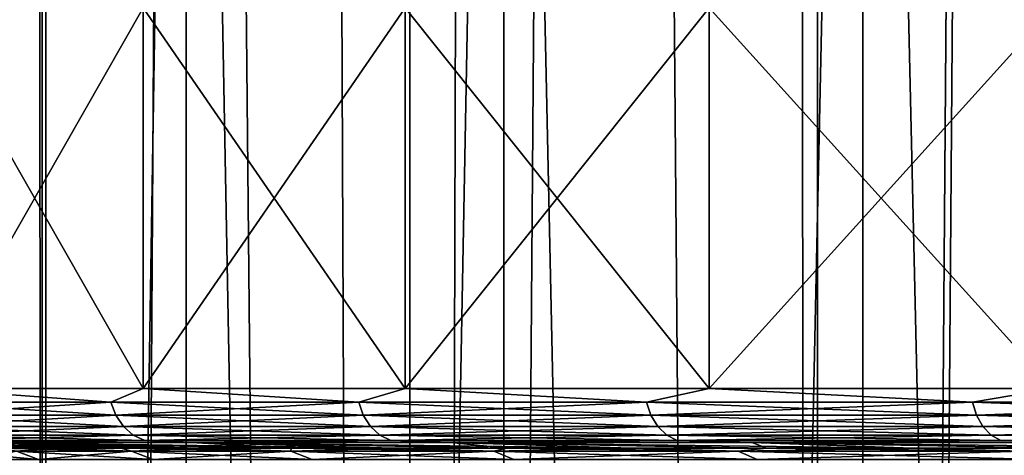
# Model space of a CAD drawing. Header units: metres. Extents: x -24 to 24, y -69 to 184.
# Tile 201 of 256: x -19.7 to -16.07, y -5.15 to -3.54. Entities that reach past the tile are written whole.
import ezdxf

# ---------------------------------------------------------------- set-up
doc = ezdxf.new("R2010")
doc.units = ezdxf.units.M
for name, color, linetype in [('158', 7, 'CONTINUOUS'), ('160', 7, 'CONTINUOUS'), ('194', 7, 'CONTINUOUS'), ('195', 7, 'CONTINUOUS'), ('198', 7, 'CONTINUOUS'), ('199', 7, 'CONTINUOUS'), ('367', 7, 'CONTINUOUS'), ('369', 7, 'CONTINUOUS'), ('3982', 7, 'CONTINUOUS'), ('3985', 7, 'CONTINUOUS'), ('560', 2, 'CONTINUOUS'), ('569', 2, 'CONTINUOUS')]:
    doc.layers.add(name, color=color, linetype=linetype)

msp = doc.modelspace()

# ---------------------------------------------------------------- linework, layer by layer
at = {"layer": '158'}
for points in [[(-19.575242, -5.123686, 4.748802), (-20.940771, -5.10343, 3.914436), (-19.779029, -5.123686, 3.811987)], [(-20.490258, -5.10343, 5.829926), (-20.940771, -5.10343, 3.914436), (-19.575242, -5.123686, 4.748802)], [(-19.327109, -5.123686, 5.674864), (-20.490258, -5.10343, 5.829926), (-19.575242, -5.123686, 4.748802)], [(-19.035193, -5.123686, 6.588069), (-20.490258, -5.10343, 5.829926), (-19.327109, -5.123686, 5.674864)], [(-19.864924, -5.10343, 7.695682), (-20.490258, -5.10343, 5.829926), (-19.035193, -5.123686, 6.588069)], [(-18.700156, -5.123686, 7.486348), (-19.864924, -5.10343, 7.695682), (-19.035193, -5.123686, 6.588069)], [(-18.322757, -5.123686, 8.367663), (-19.864924, -5.10343, 7.695682), (-18.700156, -5.123686, 7.486348)], [(-19.070109, -5.10343, 9.49577), (-19.864924, -5.10343, 7.695682), (-18.322757, -5.123686, 8.367663)], [(-17.903853, -5.123686, 9.230019), (-19.070109, -5.10343, 9.49577), (-18.322757, -5.123686, 8.367663)], [(-17.444393, -5.123686, 10.071464), (-19.070109, -5.10343, 9.49577), (-17.903853, -5.123686, 9.230019)], [(-18.112596, -5.10343, 11.214837), (-19.070109, -5.10343, 9.49577), (-17.444393, -5.123686, 10.071464)], [(-16.945416, -5.123686, 10.890092), (-18.112596, -5.10343, 11.214837), (-17.444393, -5.123686, 10.071464)], [(-16.408051, -5.123686, 11.684052), (-18.112596, -5.10343, 11.214837), (-16.945416, -5.123686, 10.890092)], [(-17.000553, -5.10343, 12.83822), (-18.112596, -5.10343, 11.214837), (-16.408051, -5.123686, 11.684052)], [(-15.833515, -5.123686, 12.451546), (-17.000553, -5.10343, 12.83822), (-16.408051, -5.123686, 11.684052)], [(-15.22311, -5.123686, 13.190835), (-17.000553, -5.10343, 12.83822), (-15.833515, -5.123686, 12.451546)], [(-15.74347, -5.10343, 14.352069), (-17.000553, -5.10343, 12.83822), (-15.22311, -5.123686, 13.190835)]]:
    msp.add_3dface(points, dxfattribs=at)
at = {"layer": '160'}
for points in [[(-19.575242, -5.123686, -4.748802), (-20.490256, -5.10343, -5.829932), (-19.327109, -5.123686, -5.674863)], [(-19.779029, -5.123686, -3.811987), (-20.490256, -5.10343, -5.829932), (-19.575242, -5.123686, -4.748802)], [(-20.490256, -5.10343, -5.829932), (-19.864911, -5.10343, -7.695716), (-19.327109, -5.123686, -5.674863)], [(-19.035193, -5.123686, -6.588069), (-19.864911, -5.10343, -7.695716), (-18.700156, -5.123686, -7.486347)], [(-19.327109, -5.123686, -5.674863), (-19.864911, -5.10343, -7.695716), (-19.035193, -5.123686, -6.588069)], [(-19.864911, -5.10343, -7.695716), (-19.070095, -5.10343, -9.495799), (-18.700156, -5.123686, -7.486347)], [(-18.322757, -5.123686, -8.367663), (-19.070095, -5.10343, -9.495799), (-17.903853, -5.123686, -9.230019)], [(-18.700156, -5.123686, -7.486347), (-19.070095, -5.10343, -9.495799), (-18.322757, -5.123686, -8.367663)], [(-19.070095, -5.10343, -9.495799), (-18.112594, -5.10343, -11.214841), (-17.903853, -5.123686, -9.230019)], [(-17.444393, -5.123686, -10.071463), (-18.112594, -5.10343, -11.214841), (-16.945416, -5.123686, -10.890092)], [(-17.903853, -5.123686, -9.230019), (-18.112594, -5.10343, -11.214841), (-17.444393, -5.123686, -10.071463)], [(-18.112594, -5.10343, -11.214841), (-17.000555, -5.10343, -12.838218), (-16.945416, -5.123686, -10.890092)], [(-16.408051, -5.123686, -11.684052), (-17.000555, -5.10343, -12.838218), (-15.833516, -5.123686, -12.451546)], [(-16.945416, -5.123686, -10.890092), (-17.000555, -5.10343, -12.838218), (-16.408051, -5.123686, -11.684052)], [(-17.000555, -5.10343, -12.838218), (-15.743467, -5.10343, -14.352072), (-15.833516, -5.123686, -12.451546)]]:
    msp.add_3dface(points, dxfattribs=at)
at = {"layer": '194'}
for points in [[(-19.631828, -5.165469, -3.669825), (-19.886691, -5.165469, -1.842773), (-19.713691, -5.135029, -3.685127)], [(-19.779029, -5.123686, -3.811987), (-19.575242, -5.123686, -4.748802), (-19.713691, -5.135029, -3.685127)], [(-19.575242, -5.123686, -4.748802), (-19.289575, -5.135029, -5.488357), (-19.713691, -5.135029, -3.685127)], [(-19.289575, -5.135029, -5.488357), (-19.631828, -5.165469, -3.669825), (-19.713691, -5.135029, -3.685127)], [(-19.209474, -5.165469, -5.465567), (-19.631828, -5.165469, -3.669825), (-19.289575, -5.135029, -5.488357)], [(-19.575242, -5.123686, -4.748802), (-19.327109, -5.123686, -5.674863), (-19.289575, -5.135029, -5.488357)], [(-19.327109, -5.123686, -5.674863), (-19.035193, -5.123686, -6.588069), (-19.289575, -5.135029, -5.488357)], [(-19.035193, -5.123686, -6.588069), (-18.700887, -5.135029, -7.244762), (-19.289575, -5.135029, -5.488357)], [(-18.700887, -5.135029, -7.244762), (-19.209474, -5.165469, -5.465567), (-19.289575, -5.135029, -5.488357)], [(-18.623231, -5.165469, -7.214678), (-19.209474, -5.165469, -5.465567), (-18.700887, -5.135029, -7.244762)], [(-19.035193, -5.123686, -6.588069), (-18.700156, -5.123686, -7.486347), (-18.700887, -5.135029, -7.244762)], [(-18.322757, -5.123686, -8.367663), (-17.95265, -5.135029, -8.939358), (-18.700887, -5.135029, -7.244762)], [(-18.700156, -5.123686, -7.486347), (-18.322757, -5.123686, -8.367663), (-18.700887, -5.135029, -7.244762)], [(-17.95265, -5.135029, -8.939358), (-18.623231, -5.165469, -7.214678), (-18.700887, -5.135029, -7.244762)], [(-17.878101, -5.165469, -8.902236), (-18.623231, -5.165469, -7.214678), (-17.95265, -5.135029, -8.939358)], [(-18.322757, -5.123686, -8.367663), (-17.903853, -5.123686, -9.230019), (-17.95265, -5.135029, -8.939358)], [(-17.444393, -5.123686, -10.071463), (-17.051247, -5.135029, -10.557685), (-17.95265, -5.135029, -8.939358)], [(-17.903853, -5.123686, -9.230019), (-17.444393, -5.123686, -10.071463), (-17.95265, -5.135029, -8.939358)], [(-17.051247, -5.135029, -10.557685), (-17.878101, -5.165469, -8.902236), (-17.95265, -5.135029, -8.939358)], [(-16.980441, -5.165469, -10.513844), (-17.878101, -5.165469, -8.902236), (-17.051247, -5.135029, -10.557685)], [(-17.444393, -5.123686, -10.071463), (-16.945416, -5.123686, -10.890092), (-17.051247, -5.135029, -10.557685)], [(-16.408051, -5.123686, -11.684052), (-16.004369, -5.135029, -12.085939), (-17.051247, -5.135029, -10.557685)], [(-16.945416, -5.123686, -10.890092), (-16.408051, -5.123686, -11.684052), (-17.051247, -5.135029, -10.557685)], [(-16.004369, -5.135029, -12.085939), (-16.980441, -5.165469, -10.513844), (-17.051247, -5.135029, -10.557685)], [(-15.937911, -5.165469, -12.035751), (-16.980441, -5.165469, -10.513844), (-16.004369, -5.135029, -12.085939)], [(-16.408051, -5.123686, -11.684052), (-15.833516, -5.123686, -12.451546), (-16.004369, -5.135029, -12.085939)]]:
    msp.add_3dface(points, dxfattribs=at)
at = {"layer": '195'}
for points in [[(-19.969616, -5.135029, 1.850457), (-19.631828, -5.165469, 3.669825), (-19.713691, -5.135029, 3.685127)], [(-19.886691, -5.165469, 1.842773), (-19.631828, -5.165469, 3.669825), (-19.969616, -5.135029, 1.850457)], [(-19.779029, -5.123686, 3.811987), (-19.713691, -5.135029, 3.685127), (-19.289575, -5.135029, 5.488357)], [(-19.575242, -5.123686, 4.748802), (-19.779029, -5.123686, 3.811987), (-19.289575, -5.135029, 5.488357)], [(-19.713691, -5.135029, 3.685127), (-19.209474, -5.165469, 5.465567), (-19.289575, -5.135029, 5.488357)], [(-19.631828, -5.165469, 3.669825), (-19.209474, -5.165469, 5.465567), (-19.713691, -5.135029, 3.685127)], [(-19.327109, -5.123686, 5.674864), (-19.575242, -5.123686, 4.748802), (-19.289575, -5.135029, 5.488357)], [(-19.327109, -5.123686, 5.674864), (-19.289575, -5.135029, 5.488357), (-18.700887, -5.135029, 7.244762)], [(-19.035193, -5.123686, 6.588069), (-19.327109, -5.123686, 5.674864), (-18.700887, -5.135029, 7.244762)], [(-19.289575, -5.135029, 5.488357), (-18.623231, -5.165469, 7.214678), (-18.700887, -5.135029, 7.244762)], [(-19.209474, -5.165469, 5.465567), (-18.623231, -5.165469, 7.214678), (-19.289575, -5.135029, 5.488357)], [(-18.700156, -5.123686, 7.486348), (-19.035193, -5.123686, 6.588069), (-18.700887, -5.135029, 7.244762)], [(-18.700156, -5.123686, 7.486348), (-18.700887, -5.135029, 7.244762), (-17.95265, -5.135029, 8.939358)], [(-18.700887, -5.135029, 7.244762), (-17.878101, -5.165469, 8.902236), (-17.95265, -5.135029, 8.939358)], [(-18.623231, -5.165469, 7.214678), (-17.878101, -5.165469, 8.902236), (-18.700887, -5.135029, 7.244762)], [(-18.322757, -5.123686, 8.367663), (-18.700156, -5.123686, 7.486348), (-17.95265, -5.135029, 8.939358)], [(-17.903853, -5.123686, 9.230019), (-18.322757, -5.123686, 8.367663), (-17.95265, -5.135029, 8.939358)], [(-17.903853, -5.123686, 9.230019), (-17.95265, -5.135029, 8.939358), (-17.051247, -5.135029, 10.557685)], [(-17.95265, -5.135029, 8.939358), (-16.980441, -5.165469, 10.513844), (-17.051247, -5.135029, 10.557685)], [(-17.878101, -5.165469, 8.902236), (-16.980441, -5.165469, 10.513844), (-17.95265, -5.135029, 8.939358)], [(-17.444393, -5.123686, 10.071464), (-17.903853, -5.123686, 9.230019), (-17.051247, -5.135029, 10.557685)], [(-16.945416, -5.123686, 10.890092), (-17.444393, -5.123686, 10.071464), (-17.051247, -5.135029, 10.557685)], [(-16.945416, -5.123686, 10.890092), (-17.051247, -5.135029, 10.557685), (-16.004369, -5.135029, 12.085939)], [(-17.051247, -5.135029, 10.557685), (-15.937911, -5.165469, 12.035751), (-16.004369, -5.135029, 12.085939)], [(-16.980441, -5.165469, 10.513844), (-15.937911, -5.165469, 12.035751), (-17.051247, -5.135029, 10.557685)], [(-16.408051, -5.123686, 11.684052), (-16.945416, -5.123686, 10.890092), (-16.004369, -5.135029, 12.085939)], [(-15.833515, -5.123686, 12.451546), (-16.408051, -5.123686, 11.684052), (-16.004369, -5.135029, 12.085939)]]:
    msp.add_3dface(points, dxfattribs=at)
at = {"layer": '198'}
for points in [[(-20.122859, -4.954462, -7.552235), (-20.048141, -4.903461, -7.766726), (-19.364873, -4.954462, -9.325631)], [(-20.048141, -4.903461, -7.766726), (-19.24599, -4.903461, -9.583417), (-19.364873, -4.954462, -9.325631)], [(-19.364873, -4.954462, -9.325631), (-19.24599, -4.903461, -9.583417), (-18.450973, -4.954462, -11.023943)], [(-19.24599, -4.903461, -9.583417), (-18.27965, -4.903461, -11.318321), (-18.450973, -4.954462, -11.023943)], [(-18.450973, -4.954462, -11.023943), (-18.27965, -4.903461, -11.318321), (-17.388516, -4.954462, -12.633496)], [(-18.27965, -4.903461, -11.318321), (-17.157355, -4.903461, -12.956665), (-17.388516, -4.954462, -12.633496)], [(-17.388516, -4.954462, -12.633496), (-17.157355, -4.903461, -12.956665), (-16.186057, -4.954462, -14.141332)], [(-17.157355, -4.903461, -12.956665), (-15.888674, -4.903461, -14.484476), (-16.186057, -4.954462, -14.141332)], [(-16.186057, -4.954462, -14.141332), (-15.888674, -4.903461, -14.484476), (-14.853278, -4.954462, -15.53531)], [(-20.122859, -4.954462, -7.552235), (-19.364873, -4.954462, -9.325631), (-20.104577, -5.002316, -7.545374)], [(-20.104577, -5.002316, -7.545374), (-19.364873, -4.954462, -9.325631), (-19.34728, -5.002316, -9.317159)], [(-19.364873, -4.954462, -9.325631), (-18.450973, -4.954462, -11.023943), (-19.34728, -5.002316, -9.317159)], [(-19.34728, -5.002316, -9.317159), (-18.450973, -4.954462, -11.023943), (-18.43421, -5.002316, -11.013928)], [(-18.450973, -4.954462, -11.023943), (-17.388516, -4.954462, -12.633496), (-18.43421, -5.002316, -11.013928)], [(-18.43421, -5.002316, -11.013928), (-17.388516, -4.954462, -12.633496), (-17.372718, -5.002316, -12.622019)], [(-17.388516, -4.954462, -12.633496), (-16.186057, -4.954462, -14.141332), (-17.372718, -5.002316, -12.622019)], [(-17.372718, -5.002316, -12.622019), (-16.186057, -4.954462, -14.141332), (-16.171352, -5.002316, -14.128485)], [(-16.186057, -4.954462, -14.141332), (-14.853278, -4.954462, -15.53531), (-16.171352, -5.002316, -14.128485)], [(-16.171352, -5.002316, -14.128485), (-14.853278, -4.954462, -15.53531), (-14.839783, -5.002316, -15.521196)], [(-20.104577, -5.002316, -7.545374), (-19.34728, -5.002316, -9.317159), (-20.075425, -5.043569, -7.534433)], [(-20.075425, -5.043569, -7.534433), (-19.34728, -5.002316, -9.317159), (-19.319226, -5.043569, -9.303649)], [(-19.34728, -5.002316, -9.317159), (-18.43421, -5.002316, -11.013928), (-19.319226, -5.043569, -9.303649)], [(-19.319226, -5.043569, -9.303649), (-18.43421, -5.002316, -11.013928), (-18.407479, -5.043569, -10.997957)], [(-18.43421, -5.002316, -11.013928), (-17.372718, -5.002316, -12.622019), (-18.407479, -5.043569, -10.997957)], [(-18.407479, -5.043569, -10.997957), (-17.372718, -5.002316, -12.622019), (-17.347527, -5.043569, -12.603716)], [(-17.372718, -5.002316, -12.622019), (-16.171352, -5.002316, -14.128485), (-17.347527, -5.043569, -12.603716)], [(-17.347527, -5.043569, -12.603716), (-16.171352, -5.002316, -14.128485), (-16.147903, -5.043569, -14.107998)], [(-16.171352, -5.002316, -14.128485), (-14.839783, -5.002316, -15.521196), (-16.147903, -5.043569, -14.107998)], [(-16.147903, -5.043569, -14.107998), (-14.839783, -5.002316, -15.521196), (-14.818265, -5.043569, -15.49869)], [(-20.075425, -5.043569, -7.534433), (-19.319226, -5.043569, -9.303649), (-20.037348, -5.075464, -7.520143)], [(-20.037348, -5.075464, -7.520143), (-19.319226, -5.043569, -9.303649), (-19.282584, -5.075464, -9.286003)], [(-19.319226, -5.043569, -9.303649), (-18.407479, -5.043569, -10.997957), (-19.282584, -5.075464, -9.286003)], [(-19.282584, -5.075464, -9.286003), (-18.407479, -5.043569, -10.997957), (-18.372567, -5.075464, -10.977098)], [(-18.407479, -5.043569, -10.997957), (-17.347527, -5.043569, -12.603716), (-18.372567, -5.075464, -10.977098)], [(-18.372567, -5.075464, -10.977098), (-17.347527, -5.043569, -12.603716), (-17.314625, -5.075464, -12.579811)], [(-17.347527, -5.043569, -12.603716), (-16.147903, -5.043569, -14.107998), (-17.314625, -5.075464, -12.579811)], [(-17.314625, -5.075464, -12.579811), (-16.147903, -5.043569, -14.107998), (-16.117275, -5.075464, -14.08124)], [(-16.147903, -5.043569, -14.107998), (-14.818265, -5.043569, -15.49869), (-16.117275, -5.075464, -14.08124)], [(-16.117275, -5.075464, -14.08124), (-14.818265, -5.043569, -15.49869), (-14.790159, -5.075464, -15.469294)], [(-20.037348, -5.075464, -7.520143), (-19.282584, -5.075464, -9.286003), (-19.992891, -5.095872, -7.503458)], [(-19.992891, -5.095872, -7.503458), (-19.282584, -5.075464, -9.286003), (-19.239801, -5.095872, -9.2654)], [(-19.282584, -5.075464, -9.286003), (-18.372567, -5.075464, -10.977098), (-19.239801, -5.095872, -9.2654)], [(-19.239801, -5.095872, -9.2654), (-18.372567, -5.075464, -10.977098), (-18.331803, -5.095872, -10.952742)], [(-18.372567, -5.075464, -10.977098), (-17.314625, -5.075464, -12.579811), (-18.331803, -5.095872, -10.952742)], [(-18.331803, -5.095872, -10.952742), (-17.314625, -5.075464, -12.579811), (-17.276208, -5.095872, -12.5519)], [(-17.314625, -5.075464, -12.579811), (-16.117275, -5.075464, -14.08124), (-17.276208, -5.095872, -12.5519)], [(-17.276208, -5.095872, -12.5519), (-16.117275, -5.075464, -14.08124), (-16.081516, -5.095872, -14.049997)], [(-16.117275, -5.075464, -14.08124), (-14.790159, -5.075464, -15.469294), (-16.081516, -5.095872, -14.049997)], [(-16.081516, -5.095872, -14.049997), (-14.790159, -5.075464, -15.469294), (-14.757344, -5.095872, -15.434972)], [(-19.864911, -5.10343, -7.695716), (-19.992891, -5.095872, -7.503458), (-19.239801, -5.095872, -9.2654)], [(-19.070095, -5.10343, -9.495799), (-19.864911, -5.10343, -7.695716), (-19.239801, -5.095872, -9.2654)], [(-19.070095, -5.10343, -9.495799), (-19.239801, -5.095872, -9.2654), (-18.331803, -5.095872, -10.952742)], [(-18.112594, -5.10343, -11.214841), (-19.070095, -5.10343, -9.495799), (-18.331803, -5.095872, -10.952742)], [(-18.112594, -5.10343, -11.214841), (-18.331803, -5.095872, -10.952742), (-17.276208, -5.095872, -12.5519)], [(-17.000555, -5.10343, -12.838218), (-18.112594, -5.10343, -11.214841), (-17.276208, -5.095872, -12.5519)], [(-17.000555, -5.10343, -12.838218), (-17.276208, -5.095872, -12.5519), (-16.081516, -5.095872, -14.049997)], [(-15.743467, -5.10343, -14.352072), (-17.000555, -5.10343, -12.838218), (-16.081516, -5.095872, -14.049997)], [(-15.743467, -5.10343, -14.352072), (-16.081516, -5.095872, -14.049997), (-14.757344, -5.095872, -15.434972)]]:
    msp.add_3dface(points, dxfattribs=at)
at = {"layer": '199'}
for points in [[(-19.364873, -4.954462, 9.325631), (-20.048156, -4.903461, 7.766689), (-20.122859, -4.954462, 7.552235)], [(-19.246006, -4.903461, 9.583383), (-20.048156, -4.903461, 7.766689), (-19.364873, -4.954462, 9.325631)], [(-18.450973, -4.954462, 11.023943), (-19.246006, -4.903461, 9.583383), (-19.364873, -4.954462, 9.325631)], [(-18.279659, -4.903461, 11.318307), (-19.246006, -4.903461, 9.583383), (-18.450973, -4.954462, 11.023943)], [(-17.388516, -4.954462, 12.633496), (-18.279659, -4.903461, 11.318307), (-18.450973, -4.954462, 11.023943)], [(-17.157359, -4.903461, 12.956659), (-18.279659, -4.903461, 11.318307), (-17.388516, -4.954462, 12.633496)], [(-16.186057, -4.954462, 14.141332), (-17.157359, -4.903461, 12.956659), (-17.388516, -4.954462, 12.633496)], [(-15.88868, -4.903461, 14.484469), (-17.157359, -4.903461, 12.956659), (-16.186057, -4.954462, 14.141332)], [(-14.853278, -4.954462, 15.53531), (-15.88868, -4.903461, 14.484469), (-16.186057, -4.954462, 14.141332)], [(-19.34728, -5.002316, 9.317159), (-20.122859, -4.954462, 7.552235), (-20.104577, -5.002316, 7.545374)], [(-19.364873, -4.954462, 9.325631), (-20.122859, -4.954462, 7.552235), (-19.34728, -5.002316, 9.317159)], [(-18.43421, -5.002316, 11.013928), (-19.364873, -4.954462, 9.325631), (-19.34728, -5.002316, 9.317159)], [(-18.450973, -4.954462, 11.023943), (-19.364873, -4.954462, 9.325631), (-18.43421, -5.002316, 11.013928)], [(-17.372718, -5.002316, 12.622019), (-18.450973, -4.954462, 11.023943), (-18.43421, -5.002316, 11.013928)], [(-17.388516, -4.954462, 12.633496), (-18.450973, -4.954462, 11.023943), (-17.372718, -5.002316, 12.622019)], [(-16.171352, -5.002316, 14.128485), (-17.388516, -4.954462, 12.633496), (-17.372718, -5.002316, 12.622019)], [(-16.186057, -4.954462, 14.141332), (-17.388516, -4.954462, 12.633496), (-16.171352, -5.002316, 14.128485)], [(-14.839783, -5.002316, 15.521196), (-16.186057, -4.954462, 14.141332), (-16.171352, -5.002316, 14.128485)], [(-14.853278, -4.954462, 15.53531), (-16.186057, -4.954462, 14.141332), (-14.839783, -5.002316, 15.521196)], [(-19.319226, -5.043569, 9.303649), (-20.104577, -5.002316, 7.545374), (-20.075425, -5.043569, 7.534433)], [(-19.34728, -5.002316, 9.317159), (-20.104577, -5.002316, 7.545374), (-19.319226, -5.043569, 9.303649)], [(-18.407479, -5.043569, 10.997957), (-19.34728, -5.002316, 9.317159), (-19.319226, -5.043569, 9.303649)], [(-18.43421, -5.002316, 11.013928), (-19.34728, -5.002316, 9.317159), (-18.407479, -5.043569, 10.997957)], [(-17.347527, -5.043569, 12.603716), (-18.43421, -5.002316, 11.013928), (-18.407479, -5.043569, 10.997957)], [(-17.372718, -5.002316, 12.622019), (-18.43421, -5.002316, 11.013928), (-17.347527, -5.043569, 12.603716)], [(-16.147903, -5.043569, 14.107998), (-17.372718, -5.002316, 12.622019), (-17.347527, -5.043569, 12.603716)], [(-16.171352, -5.002316, 14.128485), (-17.372718, -5.002316, 12.622019), (-16.147903, -5.043569, 14.107998)], [(-14.818265, -5.043569, 15.49869), (-16.171352, -5.002316, 14.128485), (-16.147903, -5.043569, 14.107998)], [(-14.839783, -5.002316, 15.521196), (-16.171352, -5.002316, 14.128485), (-14.818265, -5.043569, 15.49869)], [(-19.282584, -5.075464, 9.286003), (-20.075425, -5.043569, 7.534433), (-20.037348, -5.075464, 7.520143)], [(-19.319226, -5.043569, 9.303649), (-20.075425, -5.043569, 7.534433), (-19.282584, -5.075464, 9.286003)], [(-18.372567, -5.075464, 10.977098), (-19.319226, -5.043569, 9.303649), (-19.282584, -5.075464, 9.286003)], [(-18.407479, -5.043569, 10.997957), (-19.319226, -5.043569, 9.303649), (-18.372567, -5.075464, 10.977098)], [(-17.314625, -5.075464, 12.579811), (-18.407479, -5.043569, 10.997957), (-18.372567, -5.075464, 10.977098)], [(-17.347527, -5.043569, 12.603716), (-18.407479, -5.043569, 10.997957), (-17.314625, -5.075464, 12.579811)], [(-16.117275, -5.075464, 14.08124), (-17.347527, -5.043569, 12.603716), (-17.314625, -5.075464, 12.579811)], [(-16.147903, -5.043569, 14.107998), (-17.347527, -5.043569, 12.603716), (-16.117275, -5.075464, 14.08124)], [(-14.790159, -5.075464, 15.469294), (-16.147903, -5.043569, 14.107998), (-16.117275, -5.075464, 14.08124)], [(-14.818265, -5.043569, 15.49869), (-16.147903, -5.043569, 14.107998), (-14.790159, -5.075464, 15.469294)], [(-19.239801, -5.095872, 9.2654), (-20.037348, -5.075464, 7.520143), (-19.992891, -5.095872, 7.503458)], [(-19.282584, -5.075464, 9.286003), (-20.037348, -5.075464, 7.520143), (-19.239801, -5.095872, 9.2654)], [(-18.331803, -5.095872, 10.952742), (-19.282584, -5.075464, 9.286003), (-19.239801, -5.095872, 9.2654)], [(-18.372567, -5.075464, 10.977098), (-19.282584, -5.075464, 9.286003), (-18.331803, -5.095872, 10.952742)], [(-17.276208, -5.095872, 12.5519), (-18.372567, -5.075464, 10.977098), (-18.331803, -5.095872, 10.952742)], [(-17.314625, -5.075464, 12.579811), (-18.372567, -5.075464, 10.977098), (-17.276208, -5.095872, 12.5519)], [(-16.081516, -5.095872, 14.049997), (-17.314625, -5.075464, 12.579811), (-17.276208, -5.095872, 12.5519)], [(-16.117275, -5.075464, 14.08124), (-17.314625, -5.075464, 12.579811), (-16.081516, -5.095872, 14.049997)], [(-14.757344, -5.095872, 15.434972), (-16.117275, -5.075464, 14.08124), (-16.081516, -5.095872, 14.049997)], [(-14.790159, -5.075464, 15.469294), (-16.117275, -5.075464, 14.08124), (-14.757344, -5.095872, 15.434972)], [(-19.864924, -5.10343, 7.695682), (-19.239801, -5.095872, 9.2654), (-19.992891, -5.095872, 7.503458)], [(-19.864924, -5.10343, 7.695682), (-19.070109, -5.10343, 9.49577), (-19.239801, -5.095872, 9.2654)], [(-19.070109, -5.10343, 9.49577), (-18.331803, -5.095872, 10.952742), (-19.239801, -5.095872, 9.2654)], [(-19.070109, -5.10343, 9.49577), (-18.112596, -5.10343, 11.214837), (-18.331803, -5.095872, 10.952742)], [(-18.112596, -5.10343, 11.214837), (-17.276208, -5.095872, 12.5519), (-18.331803, -5.095872, 10.952742)], [(-18.112596, -5.10343, 11.214837), (-17.000553, -5.10343, 12.83822), (-17.276208, -5.095872, 12.5519)], [(-17.000553, -5.10343, 12.83822), (-16.081516, -5.095872, 14.049997), (-17.276208, -5.095872, 12.5519)], [(-17.000553, -5.10343, 12.83822), (-15.74347, -5.10343, 14.352069), (-16.081516, -5.095872, 14.049997)], [(-15.74347, -5.10343, 14.352069), (-14.757344, -5.095872, 15.434972), (-16.081516, -5.095872, 14.049997)]]:
    msp.add_3dface(points, dxfattribs=at)
at = {"layer": '367'}
for points in [[(-19.618662, 145.2, -14.253792), (-20.817383, -68.3, -12.437807), (-20.817383, 145.2, -12.437807)], [(-19.618662, -68.3, -14.253792), (-20.817383, -68.3, -12.437807), (-19.618662, 145.2, -14.253792)], [(-18.261983, 145.2, -15.955014), (-19.618662, -68.3, -14.253792), (-19.618662, 145.2, -14.253792)], [(-18.261983, -68.3, -15.955014), (-19.618662, -68.3, -14.253792), (-18.261983, 145.2, -15.955014)], [(-16.758269, 145.2, -17.527775), (-18.261983, -68.3, -15.955014), (-18.261983, 145.2, -15.955014)], [(-16.758269, -68.3, -17.527775), (-18.261983, -68.3, -15.955014), (-16.758269, 145.2, -17.527775)], [(-15.119628, 145.2, -18.959413), (-16.758269, -68.3, -17.527775), (-16.758269, 145.2, -17.527775)], [(-15.119628, -68.3, -18.959413), (-16.758269, -68.3, -17.527775), (-15.119628, 145.2, -18.959413)]]:
    msp.add_3dface(points, dxfattribs=at)
at = {"layer": '369'}
for points in [[(-20.817383, -68.3, 12.437807), (-19.618662, -68.3, 14.253792), (-20.361567, 75.919653, 13.170767)], [(-20.361567, 75.919653, 13.170767), (-19.618662, -68.3, 14.253792), (-20.272249, 75.705287, 13.307834)], [(-20.272249, 75.705287, 13.307834), (-19.618662, -68.3, 14.253792), (-19.63657, 74.349015, 14.229111)], [(-19.63657, 74.349015, 14.229111), (-19.618662, -68.3, 14.253792), (-19.589558, 74.258796, 14.293765)], [(-19.618662, -68.3, 14.253792), (-18.261983, -68.3, 15.955014), (-19.589558, 74.258796, 14.293765)], [(-19.589558, 74.258796, 14.293765), (-18.261983, -68.3, 15.955014), (-18.809153, 72.919451, 15.306151)], [(-18.809153, 72.919451, 15.306151), (-18.261983, -68.3, 15.955014), (-17.899708, 71.664852, 16.360408)], [(-18.261983, -68.3, 15.955014), (-16.758269, -68.3, 17.527775), (-17.899708, 71.664852, 16.360408)], [(-17.899708, 71.664852, 16.360408), (-16.758269, -68.3, 17.527775), (-16.877375, 70.528136, 17.413119)], [(-16.877375, 70.528136, 17.413119), (-16.758269, -68.3, 17.527775), (-15.75032, 69.513851, 18.438815)], [(-16.758269, -68.3, 17.527775), (-15.119628, -68.3, 18.959413), (-15.75032, 69.513851, 18.438815)]]:
    msp.add_3dface(points, dxfattribs=at)
at = {"layer": '3982'}
for points in [[(-20.048156, -3.498262, 7.766687), (-20.048156, -4.903461, 7.766689), (-19.246006, -4.903461, 9.583383)], [(-19.246007, -3.498262, 9.583382), (-20.048156, -3.498262, 7.766687), (-19.246006, -4.903461, 9.583383)], [(-19.246007, -3.498262, 9.583382), (-19.246006, -4.903461, 9.583383), (-18.279659, -4.903461, 11.318307)], [(-18.279659, -3.498262, 11.318307), (-19.246007, -3.498262, 9.583382), (-18.279659, -4.903461, 11.318307)], [(-18.279659, -3.498262, 11.318307), (-18.279659, -4.903461, 11.318307), (-17.157359, -4.903461, 12.956659)], [(-17.157359, -3.498262, 12.95666), (-18.279659, -3.498262, 11.318307), (-17.157359, -4.903461, 12.956659)], [(-17.157359, -3.498262, 12.95666), (-17.157359, -4.903461, 12.956659), (-15.88868, -4.903461, 14.484469)], [(-15.88868, -3.498262, 14.484469), (-17.157359, -3.498262, 12.95666), (-15.88868, -4.903461, 14.484469)]]:
    msp.add_3dface(points, dxfattribs=at)
at = {"layer": '3985'}
for points in [[(-19.245989, -3.498262, -9.583417), (-19.24599, -4.903461, -9.583417), (-20.048141, -4.903461, -7.766726)], [(-20.048141, -3.498262, -7.766726), (-19.245989, -3.498262, -9.583417), (-20.048141, -4.903461, -7.766726)], [(-18.27965, -3.498262, -11.318321), (-18.27965, -4.903461, -11.318321), (-19.24599, -4.903461, -9.583417)], [(-19.245989, -3.498262, -9.583417), (-18.27965, -3.498262, -11.318321), (-19.24599, -4.903461, -9.583417)], [(-17.157355, -3.498262, -12.956665), (-17.157355, -4.903461, -12.956665), (-18.27965, -4.903461, -11.318321)], [(-18.27965, -3.498262, -11.318321), (-17.157355, -3.498262, -12.956665), (-18.27965, -4.903461, -11.318321)], [(-15.888674, -3.498262, -14.484476), (-15.888674, -4.903461, -14.484476), (-17.157355, -4.903461, -12.956665)], [(-17.157355, -3.498262, -12.956665), (-15.888674, -3.498262, -14.484476), (-17.157355, -4.903461, -12.956665)]]:
    msp.add_3dface(points, dxfattribs=at)
at = {"layer": '560'}
for points in [[(-19.087341, -59.3, -11.818457), (-20.09644, 3.7, -10.006777), (-20.096444, -59.3, -10.00677)], [(-19.087337, 3.7, -11.818463), (-20.09644, 3.7, -10.006777), (-19.087341, -59.3, -11.818457)], [(-17.915405, -59.3, -13.529253), (-19.087337, 3.7, -11.818463), (-19.087341, -59.3, -11.818457)], [(-17.915415, 3.7, -13.529243), (-19.087337, 3.7, -11.818463), (-17.915405, -59.3, -13.529253)], [(-16.590719, -59.3, -15.124499), (-17.915415, 3.7, -13.529243), (-17.915405, -59.3, -13.529253)], [(-16.590716, 3.7, -15.124505), (-17.915415, 3.7, -13.529243), (-16.590719, -59.3, -15.124499)], [(-15.12452, -59.3, -16.590701), (-16.590716, 3.7, -15.124505), (-16.590719, -59.3, -15.124499)], [(-15.124513, 3.7, -16.590709), (-16.590716, 3.7, -15.124505), (-15.12452, -59.3, -16.590701)]]:
    msp.add_3dface(points, dxfattribs=at)
at = {"layer": '569'}
for points in [[(-20.096444, -59.3, 10.00677), (-20.09644, 3.7, 10.006777), (-19.087337, 3.7, 11.818463)], [(-19.087341, -59.3, 11.818457), (-20.096444, -59.3, 10.00677), (-19.087337, 3.7, 11.818463)], [(-19.087341, -59.3, 11.818457), (-19.087337, 3.7, 11.818463), (-17.915415, 3.7, 13.529243)], [(-17.915405, -59.3, 13.529253), (-19.087341, -59.3, 11.818457), (-17.915415, 3.7, 13.529243)], [(-17.915405, -59.3, 13.529253), (-17.915415, 3.7, 13.529243), (-16.590716, 3.7, 15.124505)], [(-16.590719, -59.3, 15.124499), (-17.915405, -59.3, 13.529253), (-16.590716, 3.7, 15.124505)], [(-16.590719, -59.3, 15.124499), (-16.590716, 3.7, 15.124505), (-15.124513, 3.7, 16.590709)], [(-15.12452, -59.3, 16.590701), (-16.590719, -59.3, 15.124499), (-15.124513, 3.7, 16.590709)]]:
    msp.add_3dface(points, dxfattribs=at)

doc.saveas('drawing.dxf')
